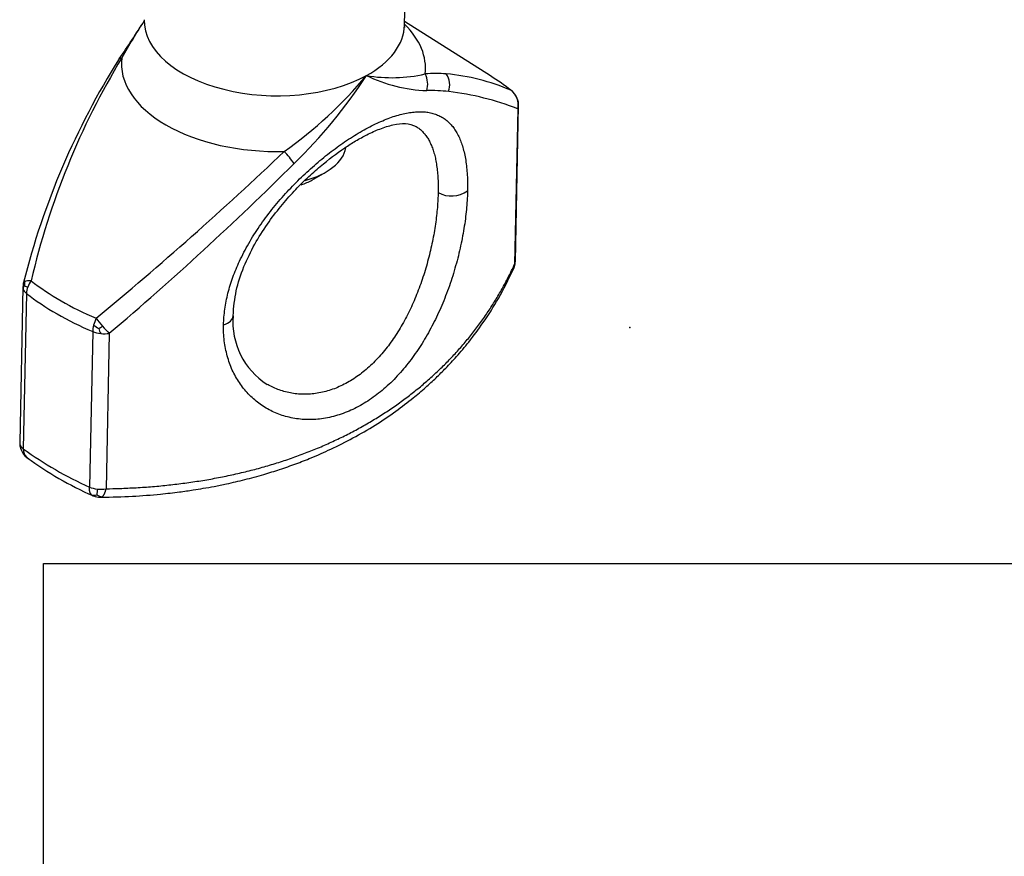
# Paper-space layout 'Sheet1' of a CAD drawing. Header units: millimetres. Extents: x -52 to 250, y -35 to 257.
# Tile 8 of 14: x 165 to 192, y 96 to 119. Entities that reach past the tile are written whole.
import ezdxf
from ezdxf.lldxf.tags import DXFTag

# ---------------------------------------------------------------- set-up
doc = ezdxf.new("R2010")
doc.units = ezdxf.units.MM
doc.layers.add('Default', color=7, linetype='Continuous')
doc.layers.add('TC-15T-CLAMP', color=7, linetype='Continuous')
tags = doc.linetypes.add('DOT2', pattern=[3.175, 0, -3.175]).pattern_tags.tags
tags[6:7] = [DXFTag(74, 4), DXFTag(75, 0), DXFTag(340, '0'), DXFTag(46, 0.0), DXFTag(50, 0.0), DXFTag(44, 0.0), DXFTag(45, 0.0)]
tags[4:5] = [DXFTag(74, 4), DXFTag(75, 0), DXFTag(340, '0'), DXFTag(46, 0.0), DXFTag(50, 0.0), DXFTag(44, 0.0), DXFTag(45, 0.0)]
picture_1 = doc.add_image_def('image1.jpg', size_in_pixel=(1363, 928))

# ---------------------------------------------------------------- blocks, each defined once
blk = doc.blocks.new('SE2')
at = {"layer": 'TC-15T-CLAMP', "color": 7, "linetype": 'Continuous'}
for p, q in [((227.879, 68.863), (227.964, 73.032)), ((230.188, 67.494), (227.88, 68.955)), ((230.857, 62.517), (230.943, 66.693)), ((230.919, 66.611), (230.833, 62.434)), ((225.39, 64.699), (225.76, 64.912)), ((217.624, 61.824), (217.538, 57.648)), ((217.72, 61.654), (217.634, 57.477)), ((219.498, 60.627), (219.412, 56.451)), ((219.945, 60.58), (219.859, 56.404)), ((217.678, 57.289), (217.784, 57.21))]:
    blk.add_line(p, q, dxfattribs=at)
for centre, radius, start, end in [((179.344, 95.687), 49.39, 325.8387, 327.2518), ((234.774, 59.832), 16.63, 146.6357, 150.6437), ((237.701, 56.915), 20.682, 147.7362, 165.9291), ((238.084, 57.255), 20.787, 148.9246, 166.8263), ((218.126, 74.753), 11.345, 305.0542, 320.2956), ((215.297, 75.039), 13.796, 314.1633, 326.9034), ((227.534, 71.558), 4.109, 260.4813, 282.6085), ((228.633, 71.191), 4.092, 244.234, 267.7739), ((228.72, 63.766), 3.794, 85.773, 94.3837), ((227.929, 67.274), 0.571, 342.4588, 28.6585), ((228.553, 67.249), 0.538, 341.3512, 33.923), ((228.538, 62.093), 5.476, 66.3583, 85.162), ((228.572, 62.577), 4.526, 83.7681, 91.2434), ((228.176, 59.614), 7.515, 68.5954, 83.2174), ((230.455, 66.711), 0.486, 21.6069, 43.9932), ((230.434, 66.702), 0.509, 358.0174, 21.7078), ((158.923, 134.455), 95.281, 309.54747, 313.60943), ((223.089, 63.917), 2.193, 33.968, 44.9372), ((166.112, 124.118), 83.277, 310.2734, 314.91285), ((229.135, 65.001), 0.732, 240.9333, 306.4238), ((230.593, 62.419), 0.24, 335.7406, 3.5711), ((230.363, 62.525), 0.493, 337.1163, 354.6828), ((230.363, 62.525), 0.493, 335.1026, 336.1538), ((218.122, 61.815), 0.498, 164.9466, 177.8849), ((218.078, 61.886), 0.413, 167.5763, 183.6229), ((217.804, 61.752), 0.176, 141.8435, 172.0626), ((217.961, 62.448), 0.658, 243.3076, 251.5996), ((225.263, 60.892), 1.998, 175.445, 237.3934), ((220.325, 61.832), 1.305, 232.0922, 239.383), ((218.265, 63.173), 2.832, 299.5209, 301.9337), ((221.169, 61.215), 1.591, 198.5665, 203.7856), ((217.967, 57.628), 0.429, 176.2012, 195.3288), ((217.903, 57.596), 0.359, 179.4169, 198.9382), ((217.967, 57.628), 0.429, 197.776, 200.2282), ((218.1, 57.672), 0.57, 199.7361, 222.2243), ((217.932, 57.463), 0.299, 177.3285, 226.3085), ((223.375, 65.368), 9.758, 233.9609, 246.0391), ((217.974, 57.572), 0.409, 216.6861, 232.5687), ((217.896, 57.459), 0.272, 231.1023, 236.1546), ((223.486, 65.147), 9.778, 234.0079, 245.9337), ((222.111, 56.012), 2.514, 171.1965, 174.8301), ((219.543, 56.467), 0.238, 250.9501, 285.8395), ((219.727, 56.764), 0.59, 249.2547, 267.4834), ((219.779, 56.516), 0.326, 238.2471, 266.1027)]:
    blk.add_arc(centre, radius, start, end, dxfattribs=at)
for centre, major_axis, ratio, start_param, end_param in [((224.379, 68.935), (3.499, -0.072), 0.563304, 3.141593, 5.509523), ((224.379, 68.935), (-3.499, 0.072), 0.563304, 2.36793, 3.141593), ((224.355, 67.767), (-4.085, 0.084), 0.563304, 3.083241, 3.68369), ((224.355, 67.767), (4.085, -0.084), 0.563304, 3.083241, 4.794212), ((224.289, 64.551), (7.977, -0.164), 0.563304, 0.641758, 0.750166), ((230.443, 66.704), (0.21, 0.454), 0.968032, 5.516742, 6.087454), ((230.443, 66.704), (-0.309, -0.393), 0.661863, 3.039802, 3.206448), ((230.443, 66.704), (0.21, 0.454), 0.968032, 4.946028, 5.516741), ((230.443, 66.704), (-0.5, 0.01), 0.563304, 2.842048, 3.141593), ((230.443, 66.704), (-0.5, 0.01), 0.563304, 3.141593, 3.3127), ((224.313, 65.71), (2, -0.041), 0.563304, 5.186594, 6.186419), ((224.304, 65.297), (1.5, -0.031), 0.563304, -0.996628, -0.750166), ((230.357, 62.527), (-0.5, 0.01), 0.563304, 2.842048, 3.108234), ((230.357, 62.527), (-0.5, 0.01), 0.563304, 3.108234, 3.141593), ((218.123, 61.814), (0.483, -0.129), 0.259905, 2.826178, 3.142257), ((218.123, 61.814), (-0.483, 0.129), 0.259905, -0.886127, -0.315415), ((218.123, 61.814), (-0.309, -0.393), 0.661863, 4.777245, 5.169944), ((224.289, 64.551), (-7.977, 0.164), 0.563304, 0.641758, 0.952509), ((218.123, 61.814), (0.5, -0.01), 0.563304, 3.141593, 3.3127), ((218.123, 61.814), (0.5, -0.01), 0.563304, 3.108814, 3.141593), ((218.123, 61.814), (-0.5, 0.01), 0.563304, 0.171107, 0.641758), ((218.123, 61.814), (-0.309, -0.393), 0.661863, 5.169944, 5.562643), ((224.283, 64.259), (-8.123, 0.167), 0.563304, 0.641758, 0.952509), ((219.792, 60.85), (-0.195, -0.46), 0.478928, 4.623681, 5.01638), ((219.792, 60.85), (0.325, -0.38), 0.149956, 4.226858, 4.797571), ((222.771, 61.06), (-0.5, 0.01), 0.56326, 2.091766, 3.144494), ((219.792, 60.85), (-0.195, -0.46), 0.478928, 5.01638, 5.409079), ((219.792, 60.85), (-0.5, 0.01), 0.563304, 0.952509, 1.42316), ((219.792, 60.85), (0.325, -0.38), 0.149956, 4.79757, 5.368283), ((219.792, 60.85), (-0.5, 0.01), 0.563304, 1.42316, 1.893812), ((218.038, 57.637), (0.5, -0.01), 0.563304, 3.141593, 3.3127), ((218.038, 57.637), (-0.5, 0.01), 0.563304, 0.171107, 0.641759), ((219.706, 56.674), (-0.5, 0.01), 0.563304, 0.952509, 1.42316), ((219.706, 56.674), (-0.5, 0.01), 0.563304, 1.42316, 1.893811)]:
    blk.add_ellipse(centre, major_axis=major_axis, ratio=ratio, start_param=start_param, end_param=end_param, dxfattribs=at)
for points, degree, knots in [([(220.879, 69.006), (220.88, 69.004), (220.881, 68.984), (220.874, 68.953), (220.869, 68.944), (220.869, 68.944)], 3, [0, 0, 0, 0, 0.0498982, 0.466545, 0.6376175, 0.6376175, 0.6376175, 0.6376175]), ([(227.886, 68.801), (227.886, 68.801), (227.881, 68.815), (227.88, 68.844), (227.879, 68.864)], 3, [0.6974921, 0.6974921, 0.6974921, 0.6974921, 0.8366349, 1, 1, 1, 1]), ([(223.015, 60.811), (223.016, 60.879), (223.02, 60.948), (223.031, 61.087), (223.039, 61.157), (223.059, 61.298), (223.071, 61.369), (223.099, 61.512), (223.115, 61.583), (223.152, 61.727), (223.172, 61.799), (223.216, 61.943), (223.24, 62.015), (223.292, 62.159), (223.32, 62.231), (223.38, 62.375), (223.411, 62.447), (223.482, 62.599), (223.521, 62.678), (223.603, 62.837), (223.647, 62.916), (223.737, 63.072), (223.784, 63.15), (223.881, 63.305), (223.932, 63.382), (224.036, 63.534), (224.09, 63.609), (224.201, 63.759), (224.258, 63.833), (224.374, 63.979), (224.433, 64.051), (224.554, 64.194), (224.616, 64.264), (224.74, 64.401), (224.803, 64.468), (224.929, 64.599), (224.993, 64.664), (225.123, 64.79), (225.188, 64.853), (225.32, 64.975), (225.387, 65.034), (225.521, 65.151), (225.588, 65.208), (225.723, 65.319), (225.791, 65.373), (225.927, 65.478), (225.995, 65.529), (226.131, 65.628), (226.199, 65.676), (226.337, 65.77), (226.407, 65.816), (226.547, 65.905), (226.617, 65.947), (226.755, 66.028), (226.824, 66.066), (226.96, 66.138), (227.027, 66.173), (227.16, 66.236), (227.226, 66.266), (227.355, 66.321), (227.419, 66.346), (227.544, 66.392), (227.606, 66.412), (227.727, 66.449), (227.786, 66.465), (227.902, 66.491), (227.958, 66.502), (228.068, 66.519), (228.122, 66.526), (228.227, 66.533), (228.278, 66.535), (228.377, 66.532), (228.426, 66.529), (228.519, 66.517), (228.565, 66.509), (228.653, 66.487), (228.695, 66.474), (228.777, 66.442), (228.817, 66.424), (228.893, 66.383), (228.93, 66.359), (228.998, 66.309), (229.031, 66.282), (229.093, 66.224), (229.122, 66.193), (229.178, 66.126), (229.205, 66.09), (229.255, 66.014), (229.279, 65.974), (229.324, 65.889), (229.345, 65.845), (229.385, 65.752), (229.403, 65.703), (229.437, 65.602), (229.452, 65.549), (229.48, 65.439), (229.493, 65.382), (229.515, 65.263), (229.526, 65.199), (229.543, 65.069), (229.55, 65.002), (229.561, 64.864), (229.565, 64.793), (229.57, 64.648), (229.571, 64.574), (229.571, 64.47), (229.57, 64.441), (229.57, 64.412)], 3, [0, 0, 0, 0, 0.017338, 0.017338, 0.034678, 0.034678, 0.052022, 0.052022, 0.069374, 0.069374, 0.086737, 0.086737, 0.104112, 0.104112, 0.121498, 0.121498, 0.138897, 0.138897, 0.158231, 0.158231, 0.177582, 0.177582, 0.196952, 0.196952, 0.216341, 0.216341, 0.23575, 0.23575, 0.255177, 0.255177, 0.27462, 0.27462, 0.29408, 0.29408, 0.313123, 0.313123, 0.332179, 0.332179, 0.351246, 0.351246, 0.370324, 0.370324, 0.389405, 0.389405, 0.408493, 0.408493, 0.427587, 0.427587, 0.446686, 0.446686, 0.46664, 0.46664, 0.486597, 0.486597, 0.506554, 0.506554, 0.526511, 0.526511, 0.546468, 0.546468, 0.566422, 0.566422, 0.586371, 0.586371, 0.606314, 0.606314, 0.626063, 0.626063, 0.645802, 0.645802, 0.665531, 0.665531, 0.685248, 0.685248, 0.704956, 0.704956, 0.724649, 0.724649, 0.744326, 0.744326, 0.763986, 0.763986, 0.782879, 0.782879, 0.801755, 0.801755, 0.820613, 0.820613, 0.839454, 0.839454, 0.858272, 0.858272, 0.877074, 0.877074, 0.89586, 0.89586, 0.914633, 0.914633, 0.934157, 0.934157, 0.953671, 0.953671, 0.973177, 0.973177, 0.992679, 0.992679, 1, 1, 1, 1]), ([(223.271, 61.051), (223.29, 61.293), (223.326, 61.694), (223.542, 62.36), (223.833, 62.961), (224.175, 63.505), (224.536, 63.98), (224.899, 64.393), (225.257, 64.752), (225.713, 65.159), (226.156, 65.494), (226.574, 65.758), (226.896, 65.934), (227.239, 66.088), (227.594, 66.198), (227.934, 66.235), (228.091, 66.177), (228.186, 66.137)], 3, [0, 0, 0, 0, 0.083442, 0.161455, 0.23401, 0.300976, 0.362193, 0.417628, 0.46982, 0.519771, 0.612576, 0.655502, 0.701819, 0.759729, 0.828872, 0.908923, 1, 1, 1, 1]), ([(228.185, 66.137), (228.187, 66.136), (228.189, 66.135), (228.222, 66.116), (228.253, 66.095), (228.31, 66.05), (228.337, 66.026), (228.388, 65.974), (228.413, 65.946), (228.459, 65.886), (228.481, 65.854), (228.523, 65.786), (228.543, 65.751), (228.58, 65.675), (228.597, 65.636), (228.63, 65.553), (228.644, 65.509), (228.672, 65.419), (228.685, 65.372), (228.708, 65.274), (228.718, 65.224), (228.736, 65.117), (228.745, 65.061), (228.759, 64.945), (228.764, 64.886), (228.773, 64.763), (228.777, 64.7), (228.781, 64.571), (228.781, 64.505), (228.781, 64.413), (228.78, 64.387), (228.78, 64.362)], 3, [0.7433035, 0.7433035, 0.7433035, 0.7433035, 0.7443257, 0.7443257, 0.7639856, 0.7639856, 0.7828788, 0.7828788, 0.8017548, 0.8017548, 0.8206129, 0.8206129, 0.8394536, 0.8394536, 0.8582721, 0.8582721, 0.8770742, 0.8770742, 0.8958603, 0.8958603, 0.9146326, 0.9146326, 0.9341572, 0.9341572, 0.9536714, 0.9536714, 0.9731774, 0.9731774, 0.992679, 0.992679, 1, 1, 1, 1]), ([(229.57, 64.412), (229.569, 64.364), (229.567, 64.316), (229.562, 64.188), (229.557, 64.108), (229.544, 63.945), (229.536, 63.862), (229.517, 63.695), (229.506, 63.611), (229.481, 63.439), (229.467, 63.352), (229.435, 63.176), (229.418, 63.088), (229.381, 62.91), (229.361, 62.821), (229.318, 62.642), (229.295, 62.552), (229.245, 62.372), (229.219, 62.282), (229.164, 62.102), (229.135, 62.012), (229.074, 61.833), (229.041, 61.743), (228.974, 61.566), (228.939, 61.478), (228.867, 61.306), (228.831, 61.223), (228.756, 61.058), (228.717, 60.976), (228.636, 60.814), (228.594, 60.735), (228.508, 60.577), (228.464, 60.5), (228.372, 60.347), (228.326, 60.272), (228.229, 60.125), (228.18, 60.052), (228.079, 59.911), (228.027, 59.842), (227.921, 59.707), (227.867, 59.641), (227.755, 59.512), (227.698, 59.449), (227.58, 59.326), (227.521, 59.267), (227.399, 59.153), (227.337, 59.099), (227.212, 58.994), (227.149, 58.944), (227.02, 58.849), (226.955, 58.804), (226.824, 58.719), (226.757, 58.679), (226.623, 58.604), (226.556, 58.569), (226.42, 58.506), (226.352, 58.476), (226.213, 58.423), (226.143, 58.398), (226.002, 58.356), (225.931, 58.337), (225.79, 58.307), (225.719, 58.294), (225.579, 58.275), (225.509, 58.269), (225.369, 58.262), (225.3, 58.261), (225.163, 58.266), (225.095, 58.271), (224.96, 58.288), (224.894, 58.299), (224.762, 58.327), (224.698, 58.343), (224.573, 58.381), (224.513, 58.402), (224.396, 58.45), (224.339, 58.476), (224.226, 58.533), (224.171, 58.563), (224.064, 58.63), (224.012, 58.665), (223.911, 58.74), (223.862, 58.78), (223.768, 58.864), (223.722, 58.908), (223.635, 59.001), (223.593, 59.049), (223.513, 59.149), (223.475, 59.201), (223.403, 59.308), (223.37, 59.363), (223.307, 59.476), (223.277, 59.535), (223.223, 59.654), (223.198, 59.716), (223.153, 59.841), (223.133, 59.906), (223.097, 60.037), (223.081, 60.103), (223.055, 60.239), (223.044, 60.308), (223.027, 60.449), (223.021, 60.52), (223.014, 60.664), (223.013, 60.737), (223.015, 60.811)], 3, [0, 0, 0, 0, 0.012179, 0.012179, 0.03168, 0.03168, 0.051188, 0.051188, 0.070703, 0.070703, 0.090374, 0.090374, 0.110058, 0.110058, 0.129758, 0.129758, 0.149476, 0.149476, 0.169219, 0.169219, 0.18898, 0.18898, 0.208762, 0.208762, 0.228563, 0.228563, 0.247552, 0.247552, 0.266557, 0.266557, 0.285578, 0.285578, 0.304614, 0.304614, 0.323659, 0.323659, 0.342716, 0.342716, 0.361783, 0.361783, 0.38086, 0.38086, 0.400396, 0.400396, 0.41994, 0.41994, 0.439488, 0.439488, 0.459041, 0.459041, 0.478593, 0.478593, 0.498147, 0.498147, 0.517701, 0.517701, 0.537254, 0.537254, 0.557329, 0.557329, 0.577399, 0.577399, 0.597465, 0.597465, 0.617523, 0.617523, 0.637579, 0.637579, 0.657624, 0.657624, 0.677658, 0.677658, 0.697679, 0.697679, 0.716813, 0.716813, 0.735933, 0.735933, 0.755037, 0.755037, 0.774124, 0.774124, 0.793192, 0.793192, 0.812243, 0.812243, 0.831275, 0.831275, 0.85029, 0.85029, 0.86905, 0.86905, 0.887793, 0.887793, 0.906522, 0.906522, 0.925238, 0.925238, 0.943939, 0.943939, 0.962631, 0.962631, 0.981317, 0.981317, 1, 1, 1, 1]), ([(228.78, 64.362), (228.779, 64.319), (228.778, 64.276), (228.773, 64.162), (228.769, 64.091), (228.758, 63.946), (228.751, 63.873), (228.735, 63.724), (228.726, 63.649), (228.705, 63.496), (228.694, 63.419), (228.668, 63.263), (228.654, 63.185), (228.623, 63.027), (228.606, 62.947), (228.57, 62.788), (228.551, 62.708), (228.51, 62.549), (228.488, 62.469), (228.442, 62.309), (228.418, 62.229), (228.367, 62.07), (228.34, 61.991), (228.284, 61.833), (228.255, 61.755), (228.195, 61.603), (228.165, 61.529), (228.102, 61.383), (228.069, 61.31), (228.001, 61.167), (227.966, 61.097), (227.893, 60.957), (227.856, 60.889), (227.779, 60.754), (227.74, 60.687), (227.658, 60.557), (227.616, 60.494), (227.531, 60.369), (227.487, 60.308), (227.397, 60.189), (227.351, 60.131), (227.256, 60.018), (227.207, 59.962), (227.107, 59.855), (227.056, 59.803), (226.952, 59.703), (226.899, 59.655), (226.791, 59.563), (226.737, 59.52), (226.627, 59.437), (226.571, 59.398), (226.458, 59.324), (226.4, 59.289), (226.285, 59.225), (226.227, 59.195), (226.11, 59.14), (226.051, 59.115), (225.93, 59.07), (225.869, 59.049), (225.747, 59.014), (225.685, 58.999), (225.563, 58.974), (225.501, 58.964), (225.379, 58.949), (225.318, 58.945), (225.196, 58.941), (225.136, 58.942), (225.016, 58.948), (224.956, 58.954), (224.838, 58.971), (224.78, 58.982), (224.665, 59.01), (224.609, 59.026), (224.499, 59.062), (224.447, 59.082), (224.344, 59.126), (224.293, 59.15), (224.224, 59.187), (224.205, 59.198), (224.186, 59.209)], 3, [0, 0, 0, 0, 0.0121786, 0.0121786, 0.0316803, 0.0316803, 0.0511877, 0.0511877, 0.0707034, 0.0707034, 0.0903736, 0.0903736, 0.1100575, 0.1100575, 0.1297581, 0.1297581, 0.1494759, 0.1494759, 0.1692186, 0.1692186, 0.1889804, 0.1889804, 0.208762, 0.208762, 0.2285626, 0.2285626, 0.2475518, 0.2475518, 0.2665573, 0.2665573, 0.2855782, 0.2855782, 0.3046136, 0.3046136, 0.3236587, 0.3236587, 0.3427159, 0.3427159, 0.3617834, 0.3617834, 0.3808604, 0.3808604, 0.4003964, 0.4003964, 0.4199396, 0.4199396, 0.4394879, 0.4394879, 0.4590405, 0.4590405, 0.4785929, 0.4785929, 0.4981469, 0.4981469, 0.5177009, 0.5177009, 0.5372537, 0.5372537, 0.5573286, 0.5573286, 0.5773992, 0.5773992, 0.5974646, 0.5974646, 0.6175226, 0.6175226, 0.6375786, 0.6375786, 0.657624, 0.657624, 0.6776582, 0.6776582, 0.6976788, 0.6976788, 0.7168132, 0.7168132, 0.7359328, 0.7359328, 0.7434778, 0.7434778, 0.7434778, 0.7434778]), ([(219.859, 56.404), (219.981, 56.406), (220.101, 56.409), (220.371, 56.418), (220.519, 56.425), (220.815, 56.442), (220.962, 56.452), (221.255, 56.476), (221.401, 56.49), (221.69, 56.521), (221.834, 56.539), (222.121, 56.577), (222.263, 56.598), (222.546, 56.643), (222.687, 56.668), (222.966, 56.721), (223.104, 56.749), (223.379, 56.809), (223.516, 56.84), (223.786, 56.908), (223.92, 56.943), (224.186, 57.018), (224.318, 57.057), (224.579, 57.139), (224.709, 57.181), (224.965, 57.27), (225.092, 57.317), (225.342, 57.413), (225.466, 57.463), (225.712, 57.567), (225.833, 57.62), (226.072, 57.731), (226.19, 57.788), (226.424, 57.906), (226.539, 57.966), (226.766, 58.091), (226.878, 58.155), (227.099, 58.286), (227.207, 58.354), (227.421, 58.492), (227.527, 58.562), (227.734, 58.707), (227.836, 58.781), (228.036, 58.932), (228.134, 59.009), (228.327, 59.166), (228.421, 59.247), (228.607, 59.41), (228.697, 59.493), (228.875, 59.662), (228.962, 59.748), (229.133, 59.922), (229.216, 60.011), (229.378, 60.191), (229.457, 60.283), (229.612, 60.468), (229.687, 60.562), (229.833, 60.752), (229.905, 60.848), (230.043, 61.043), (230.11, 61.141), (230.24, 61.341), (230.303, 61.441), (230.425, 61.645), (230.483, 61.747), (230.597, 61.955), (230.651, 62.059), (230.748, 62.254), (230.791, 62.344), (230.833, 62.434)], 3, [0, 0, 0, 0, 0.023982, 0.023982, 0.053678, 0.053678, 0.08338, 0.08338, 0.113085, 0.113085, 0.142796, 0.142796, 0.172508, 0.172508, 0.202224, 0.202224, 0.231944, 0.231944, 0.261667, 0.261667, 0.291379, 0.291379, 0.321093, 0.321093, 0.35081, 0.35081, 0.380529, 0.380529, 0.410248, 0.410248, 0.439969, 0.439969, 0.469691, 0.469691, 0.499413, 0.499413, 0.529135, 0.529135, 0.558857, 0.558857, 0.588578, 0.588578, 0.618298, 0.618298, 0.648017, 0.648017, 0.677735, 0.677735, 0.70745, 0.70745, 0.737162, 0.737162, 0.766886, 0.766886, 0.796606, 0.796606, 0.826323, 0.826323, 0.856036, 0.856036, 0.885746, 0.885746, 0.915453, 0.915453, 0.945154, 0.945154, 0.974851, 0.974851, 1, 1, 1, 1]), ([(219.711, 56.176), (220.027, 56.182), (220.529, 56.194), (221.247, 56.25), (221.787, 56.312), (222.168, 56.366), (222.478, 56.417), (222.776, 56.471), (223.149, 56.546), (223.596, 56.65), (224.072, 56.78), (224.529, 56.922), (224.953, 57.071), (225.413, 57.25), (225.929, 57.477), (226.505, 57.768), (227.091, 58.109), (227.628, 58.471), (228.076, 58.812), (228.431, 59.113), (228.723, 59.382), (229.001, 59.657), (229.296, 59.976), (229.635, 60.379), (230.017, 60.893), (230.441, 61.56), (230.668, 62.023), (230.812, 62.321)], 3, [0, 0, 0, 0, 0.056792, 0.107651, 0.142466, 0.168062, 0.186723, 0.207405, 0.231013, 0.266356, 0.304075, 0.336164, 0.369456, 0.401746, 0.444175, 0.494287, 0.546467, 0.598164, 0.643325, 0.677602, 0.707536, 0.73693, 0.770458, 0.81135, 0.863239, 0.926124, 1, 1, 1, 1]), ([(219.465, 56.243), (219.461, 56.247), (219.449, 56.26), (219.433, 56.287), (219.42, 56.32), (219.413, 56.358), (219.41, 56.399), (219.411, 56.433), (219.412, 56.451)], 6, [0, 0, 0, 0, 0, 0, 0, 0.2, 0.6, 1, 1, 1, 1, 1, 1, 1]), ([(219.757, 56.191), (219.761, 56.194), (219.775, 56.205), (219.796, 56.229), (219.815, 56.263), (219.832, 56.303), (219.846, 56.348), (219.855, 56.385), (219.859, 56.404)], 6, [0, 0, 0, 0, 0, 0, 0, 0.2, 0.6, 1, 1, 1, 1, 1, 1, 1]), ([(219.465, 56.243), (219.469, 56.239), (219.474, 56.234), (219.48, 56.23), (219.485, 56.226), (219.491, 56.223), (219.497, 56.22), (219.498, 56.219)], 6, [0, 0, 0, 0, 0, 0, 0, 0.2, 0.2436362, 0.2436362, 0.2436362, 0.2436362, 0.2436362, 0.2436362, 0.2436362]), ([(219.757, 56.191), (219.753, 56.187), (219.742, 56.18), (219.73, 56.176), (219.719, 56.173), (219.708, 56.173), (219.697, 56.175), (219.691, 56.177)], 6, [0, 0, 0, 0, 0, 0, 0, 0.2, 0.4878297, 0.4878297, 0.4878297, 0.4878297, 0.4878297, 0.4878297, 0.4878297])]:
    blk.add_open_spline(points, degree=degree, knots=knots, dxfattribs=at)
blk.add_rational_spline([(220.213, 67.955), (220.225, 67.973), (220.248, 67.983), (220.28, 67.985)], [0.947909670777, 0.952376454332, 0.969739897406, 1], degree=3, dxfattribs=at)
blk.add_open_spline([(219.498, 56.219), (219.502, 56.218), (219.505, 56.216), (219.508, 56.215), (219.512, 56.214), (219.515, 56.213), (219.518, 56.212)], degree=6, dxfattribs=at)
blk = doc.blocks.new('Block1')
image = blk.add_image(picture_1, insert=(217.943, -29.221), size_in_units=(77.518, 52.778))
image.dxf.flags = 7

psp = doc.layouts.new('Sheet1')

# ---------------------------------------------------------------- linework, layer by layer
at = {"layer": 'Default', "color": 7, "linetype": 'DOT2'}
psp.add_point((181.5456, 110.2744), dxfattribs=at)

# ---------------------------------------------------------------- block references
at = {"layer": 'Default'}
psp.add_blockref('SE2', (-52.3859, 49.5335), dxfattribs=at)
at = {"layer": 'Default', "color": 7}
psp.add_blockref('Block1', (-52.1528, 80.3769), dxfattribs=at)

doc.saveas('drawing.dxf')
